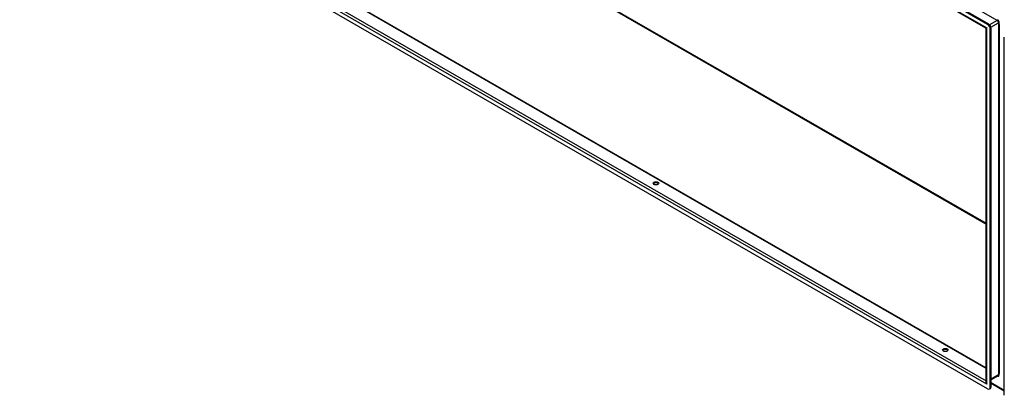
# Model space of a CAD drawing. Header units: inches. Extents: x 25 to 728, y 80 to 330.
# Tile 92 of 160: x 619 to 670, y 277 to 297. Entities that reach past the tile are written whole.
import ezdxf

# ---------------------------------------------------------------- set-up
doc = ezdxf.new("R2010")
doc.units = ezdxf.units.IN
doc.header["$MEASUREMENT"] = 0
doc.layers.add('Visible Edges(ANSI)', color=7, linetype='Continuous', lineweight=25)
doc.layers.add('Visible Tangent Edges(ANSI)', color=7, linetype='Continuous', lineweight=25)

msp = doc.modelspace()

# ---------------------------------------------------------------- linework, layer by layer
at = {"layer": 'Visible Edges(ANSI)'}
for p, q in [((668.703, 296.314), (618.793, 325.055)), ((618.841, 325.083), (668.751, 296.342)), ((668.617, 296.121), (618.92, 324.739)), ((619.575, 306.864), (668.632, 278.614)), ((668.703, 277.53), (618.793, 306.271)), ((668.632, 277.878), (668.632, 296.094)), ((668.842, 277.61), (668.842, 296.073)), ((668.89, 277.638), (668.89, 296.101)), ((669.566, 277.194), (669.566, 295.656)), ((669.245, 278.196), (668.89, 277.992)), ((669.566, 277.408), (668.89, 277.797)), ((668.801, 277.52), (668.849, 277.548))]:
    msp.add_line(p, q, dxfattribs=at)
at = {"layer": 'Visible Edges(ANSI)', "flags": 128}
msp.add_lwpolyline([(668.632, 296.094), (668.631, 296.102), (668.628, 296.11), (668.623, 296.117), (668.617, 296.121)], dxfattribs=at)
at = {"layer": 'Visible Edges(ANSI)'}
for centre, major_axis, ratio, start_param, end_param in [((668.703, 296.153), (0.098, -0.171), 0.578093, 0.787332, 2.358128), ((668.751, 296.181), (-0.098, 0.171), 0.578093, 3.928925, 5.499721), ((651.604, 288.066), (0.145, 0), 0.575862, 0.339371, 2.802222), ((666.525, 279.474), (0.145, 0), 0.575862, 0.339371, 2.802222), ((668.703, 277.691), (0.098, -0.171), 0.578093, 5.499721, 7.070517), ((668.751, 277.718), (0.098, -0.171), 0.578093, 0, 0.787332)]:
    msp.add_ellipse(centre, major_axis=major_axis, ratio=ratio, start_param=start_param, end_param=end_param, dxfattribs=at)
for centre in [(651.604, 288.122), (666.525, 279.53)]:
    msp.add_ellipse(centre, major_axis=(0.145, 0), ratio=0.575862, dxfattribs=at)
at = {"layer": 'Visible Tangent Edges(ANSI)'}
for p, q in [((669.195, 296.517), (619.624, 325.063)), ((618.835, 324.822), (668.661, 296.129)), ((626.011, 310.561), (668.632, 286.017)), ((626.033, 310.599), (668.632, 286.067)), ((668.632, 278.581), (619.552, 306.844)), ((668.661, 277.762), (618.835, 306.456)), ((618.996, 306.524), (668.632, 277.941)), ((669.195, 296.517), (668.808, 296.294)), ((668.661, 277.762), (668.661, 296.129)), ((668.751, 296.342), (668.703, 296.314)), ((668.842, 296.073), (668.89, 296.101)), ((668.878, 296.173), (669.265, 296.396)), ((669.265, 296.396), (669.265, 278.242)), ((669.309, 296.313), (669.309, 296.396)), ((669.309, 296.313), (669.309, 278.324)), ((669.265, 278.242), (668.89, 278.025)), ((669.309, 278.242), (669.309, 278.324)), ((669.566, 277.441), (668.89, 277.831)), ((668.89, 277.638), (668.842, 277.61))]:
    msp.add_line(p, q, dxfattribs=at)
for centre, major_axis, ratio, start_param, end_param in [((669.195, 296.542), (0.0155, 0.0269), 0.578093, 3.925057, 5.495853), ((669.195, 296.436), (0.0494, -0.0858), 0.578093, 0.787332, 2.358128), ((669.217, 296.449), (-0.065, 0.113), 0.578093, 3.928925, 5.499721), ((668.731, 296.169), (0.115, 0.047), 0.112147, 3.228242, 4.015574), ((668.731, 296.169), (-0.0986, -0.0765), 0.115347, 5.408573, 6.193971), ((669.287, 296.383), (0.031, 0), 0.575862, 0.785398, 2.356194), ((669.217, 278.295), (0.065, -0.113), 0.578093, 5.578073, 7.070517), ((669.195, 278.282), (0.0494, -0.0858), 0.578093, 0, 0.787332), ((669.287, 278.229), (0.031, 0), 0.575862, 0.785398, 2.356194), ((668.731, 277.803), (-0.095, 0.132), 0.494861, 0.056981, 1.51867), ((668.731, 277.803), (-0.066, 0.148), 0.494835, 0.83602, 1.621418)]:
    msp.add_ellipse(centre, major_axis=major_axis, ratio=ratio, start_param=start_param, end_param=end_param, dxfattribs=at)

doc.saveas('drawing.dxf')
